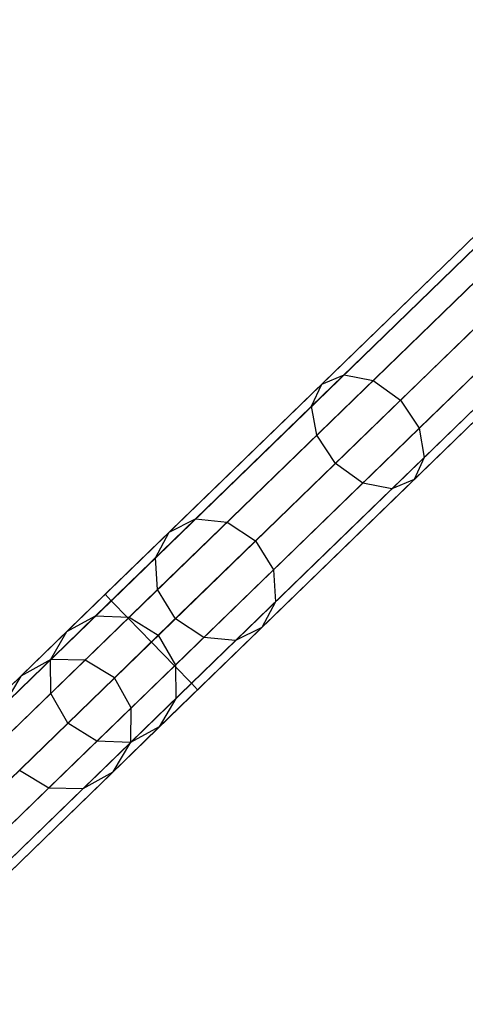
# Model space of a CAD drawing. Extents: x -129 to 129, y -127 to 130.
# Tile 26 of 188: x -60.17 to -53.46, y -60.63 to -45.83. Entities that reach past the tile are written whole.
import ezdxf

# ---------------------------------------------------------------- set-up
doc = ezdxf.new("R2010")
doc.units = 0
doc.header["$LTSCALE"] = 25.4
doc.layers.get('0').update_dxf_attribs({"linetype": 'CONTINUOUS'})

# ---------------------------------------------------------------- blocks, each defined once
blk = doc.blocks.new('NOME_B_PM2_STL')
at = {"color": 0}
for p, q in [((87.904, -39.609, 524.578), (52.008, -74.416, 524.578)), ((87.904, -39.609, 524.578), (52.008, -74.416, 524.578)), ((52.008, -74.416, 344.578), (87.904, -39.609, 344.578)), ((52.008, -74.416, 344.578), (87.904, -39.609, 344.578)), ((87.997, -39.705, 525.078), (52.102, -74.512, 525.078)), ((87.997, -39.705, 525.078), (52.102, -74.512, 525.078)), ((87.997, -39.705, 524.078), (52.102, -74.512, 524.078)), ((87.997, -39.705, 524.078), (52.102, -74.512, 524.078)), ((52.102, -74.512, 344.078), (87.997, -39.705, 344.078)), ((52.102, -74.512, 344.078), (87.997, -39.705, 344.078)), ((52.102, -74.512, 345.078), (87.997, -39.705, 345.078)), ((52.102, -74.512, 345.078), (87.997, -39.705, 345.078)), ((88.252, -39.968, 525.444), (52.356, -74.775, 525.444)), ((88.252, -39.968, 525.444), (52.356, -74.775, 525.444)), ((88.252, -39.968, 523.712), (52.356, -74.775, 523.712)), ((88.252, -39.968, 523.712), (52.356, -74.775, 523.712)), ((52.356, -74.775, 343.712), (88.252, -39.968, 343.712)), ((52.356, -74.775, 343.712), (88.252, -39.968, 343.712)), ((52.356, -74.775, 345.444), (88.252, -39.968, 345.444)), ((52.356, -74.775, 345.444), (88.252, -39.968, 345.444)), ((88.6, -40.327, 523.578), (52.704, -75.134, 523.578)), ((88.6, -40.327, 525.578), (52.704, -75.134, 525.578)), ((88.6, -40.327, 525.578), (52.704, -75.134, 525.578)), ((88.6, -40.327, 523.578), (52.704, -75.134, 523.578)), ((52.704, -75.134, 345.578), (88.6, -40.327, 345.578)), ((52.704, -75.134, 343.578), (88.6, -40.327, 343.578)), ((52.704, -75.134, 343.578), (88.6, -40.327, 343.578)), ((52.704, -75.134, 345.578), (88.6, -40.327, 345.578)), ((88.948, -40.686, 523.712), (53.052, -75.493, 523.712)), ((88.948, -40.686, 523.712), (53.052, -75.493, 523.712)), ((88.948, -40.686, 525.444), (53.052, -75.493, 525.444)), ((88.948, -40.686, 525.444), (53.052, -75.493, 525.444)), ((53.052, -75.493, 345.444), (88.948, -40.686, 345.444)), ((53.052, -75.493, 345.444), (88.948, -40.686, 345.444)), ((53.052, -75.493, 343.712), (88.948, -40.686, 343.712)), ((53.052, -75.493, 343.712), (88.948, -40.686, 343.712)), ((89.203, -40.949, 524.078), (53.307, -75.755, 524.078)), ((89.203, -40.949, 524.078), (53.307, -75.755, 524.078)), ((89.203, -40.949, 525.078), (53.307, -75.755, 525.078)), ((89.203, -40.949, 525.078), (53.307, -75.755, 525.078)), ((53.307, -75.755, 345.078), (89.203, -40.949, 345.078)), ((53.307, -75.755, 345.078), (89.203, -40.949, 345.078)), ((53.307, -75.755, 344.078), (89.203, -40.949, 344.078)), ((53.307, -75.755, 344.078), (89.203, -40.949, 344.078)), ((89.296, -41.045, 524.578), (53.401, -75.852, 524.578)), ((89.296, -41.045, 524.578), (53.401, -75.852, 524.578)), ((53.401, -75.852, 344.578), (89.296, -41.045, 344.578)), ((53.401, -75.852, 344.578), (89.296, -41.045, 344.578)), ((84.36, -43.045, 327.578), (71.308, -55.702, 327.578)), ((84.36, -43.045, 327.578), (71.308, -55.702, 327.578)), ((84.453, -43.142, 328.078), (71.401, -55.798, 328.078)), ((84.453, -43.142, 328.078), (71.401, -55.798, 328.078)), ((84.453, -43.142, 327.078), (71.401, -55.798, 327.078)), ((84.453, -43.142, 327.078), (71.401, -55.798, 327.078)), ((84.708, -43.404, 328.444), (71.656, -56.061, 328.444)), ((84.708, -43.404, 328.444), (71.656, -56.061, 328.444)), ((84.708, -43.404, 326.712), (71.656, -56.061, 326.712)), ((84.708, -43.404, 326.712), (71.656, -56.061, 326.712)), ((85.056, -43.763, 326.578), (72.004, -56.42, 326.578)), ((85.056, -43.763, 328.578), (72.004, -56.42, 328.578)), ((85.056, -43.763, 328.578), (72.004, -56.42, 328.578)), ((85.056, -43.763, 326.578), (72.004, -56.42, 326.578)), ((85.404, -44.122, 326.712), (72.352, -56.779, 326.712)), ((85.404, -44.122, 326.712), (72.352, -56.779, 326.712)), ((85.404, -44.122, 328.444), (72.352, -56.779, 328.444)), ((85.404, -44.122, 328.444), (72.352, -56.779, 328.444)), ((85.659, -44.385, 327.078), (72.607, -57.041, 327.078)), ((85.659, -44.385, 327.078), (72.607, -57.041, 327.078)), ((85.659, -44.385, 328.078), (72.607, -57.041, 328.078)), ((85.659, -44.385, 328.078), (72.607, -57.041, 328.078)), ((85.752, -44.481, 327.578), (72.7, -57.138, 327.578)), ((85.752, -44.481, 327.578), (72.7, -57.138, 327.578)), ((74.568, -52.541, 32.951), (77.472, -49.724, 30.029)), ((74.568, -52.541, 32.951), (77.472, -49.724, 30.029)), ((74.906, -52.399, 33.316), (77.738, -49.654, 30.468)), ((74.906, -52.399, 33.316), (77.738, -49.654, 30.468)), ((75.34, -52.488, 33.584), (78.119, -49.794, 30.789)), ((75.34, -52.488, 33.584), (78.119, -49.794, 30.789)), ((74.416, -52.874, 32.585), (77.393, -49.987, 29.591)), ((74.416, -52.874, 32.585), (77.393, -49.987, 29.591)), ((78.513, -50.108, 30.907), (75.754, -52.784, 33.682)), ((78.513, -50.108, 30.907), (75.754, -52.784, 33.682)), ((74.492, -53.311, 32.317), (77.522, -50.372, 29.269)), ((74.492, -53.311, 32.317), (77.522, -50.372, 29.269)), ((76.036, -53.206, 33.584), (78.815, -50.512, 30.789)), ((76.036, -53.206, 33.584), (78.815, -50.512, 30.789)), ((74.774, -53.733, 32.219), (77.824, -50.776, 29.152)), ((74.774, -53.733, 32.219), (77.824, -50.776, 29.152)), ((76.112, -53.643, 33.316), (78.943, -50.897, 30.468)), ((76.112, -53.643, 33.316), (78.943, -50.897, 30.468)), ((75.188, -54.029, 32.317), (78.218, -51.09, 29.269)), ((75.188, -54.029, 32.317), (78.218, -51.09, 29.269)), ((75.622, -54.118, 32.585), (78.599, -51.231, 29.591)), ((75.622, -54.118, 32.585), (78.599, -51.231, 29.591)), ((75.96, -53.977, 32.951), (78.864, -51.16, 30.029)), ((75.96, -53.977, 32.951), (78.864, -51.16, 30.029)), ((72.668, -54.569, 37.053), (74.906, -52.399, 33.316)), ((72.668, -54.569, 37.053), (74.906, -52.399, 33.316)), ((74.568, -52.541, 32.951), (74.906, -52.399, 33.316)), ((74.568, -52.541, 32.951), (74.906, -52.399, 33.316)), ((74.906, -52.399, 33.316), (75.34, -52.488, 33.584)), ((74.906, -52.399, 33.316), (75.34, -52.488, 33.584)), ((72.273, -54.766, 36.783), (74.568, -52.541, 32.951)), ((72.273, -54.766, 36.783), (74.568, -52.541, 32.951)), ((73.144, -54.617, 37.25), (75.34, -52.488, 33.584)), ((73.144, -54.617, 37.25), (75.34, -52.488, 33.584)), ((74.416, -52.874, 32.585), (74.568, -52.541, 32.951)), ((74.416, -52.874, 32.585), (74.568, -52.541, 32.951)), ((75.34, -52.488, 33.584), (75.754, -52.784, 33.682)), ((75.34, -52.488, 33.584), (75.754, -52.784, 33.682)), ((75.754, -52.784, 33.682), (73.573, -54.898, 37.323)), ((75.754, -52.784, 33.682), (73.573, -54.898, 37.323)), ((75.754, -52.784, 33.682), (76.036, -53.206, 33.584)), ((75.754, -52.784, 33.682), (76.036, -53.206, 33.584)), ((72.064, -55.155, 36.513), (74.416, -52.874, 32.585)), ((72.064, -55.155, 36.513), (74.416, -52.874, 32.585)), ((74.492, -53.311, 32.317), (74.416, -52.874, 32.585)), ((74.492, -53.311, 32.317), (74.416, -52.874, 32.585)), ((73.841, -55.335, 37.25), (76.036, -53.206, 33.584)), ((73.841, -55.335, 37.25), (76.036, -53.206, 33.584)), ((76.036, -53.206, 33.584), (76.112, -53.643, 33.316)), ((76.036, -53.206, 33.584), (76.112, -53.643, 33.316)), ((72.098, -55.632, 36.315), (74.492, -53.311, 32.317)), ((72.098, -55.632, 36.315), (74.492, -53.311, 32.317)), ((74.774, -53.733, 32.219), (74.492, -53.311, 32.317)), ((74.774, -53.733, 32.219), (74.492, -53.311, 32.317)), ((72.365, -56.07, 36.243), (74.774, -53.733, 32.219)), ((72.365, -56.07, 36.243), (74.774, -53.733, 32.219)), ((73.874, -55.813, 37.053), (76.112, -53.643, 33.316)), ((73.874, -55.813, 37.053), (76.112, -53.643, 33.316)), ((75.188, -54.029, 32.317), (74.774, -53.733, 32.219)), ((75.188, -54.029, 32.317), (74.774, -53.733, 32.219)), ((76.112, -53.643, 33.316), (75.96, -53.977, 32.951)), ((76.112, -53.643, 33.316), (75.96, -53.977, 32.951)), ((72.794, -56.35, 36.315), (75.188, -54.029, 32.317)), ((72.794, -56.35, 36.315), (75.188, -54.029, 32.317)), ((73.665, -56.202, 36.783), (75.96, -53.977, 32.951)), ((73.665, -56.202, 36.783), (75.96, -53.977, 32.951)), ((75.622, -54.118, 32.585), (75.188, -54.029, 32.317)), ((75.622, -54.118, 32.585), (75.188, -54.029, 32.317)), ((75.96, -53.977, 32.951), (75.622, -54.118, 32.585)), ((75.96, -53.977, 32.951), (75.622, -54.118, 32.585)), ((73.27, -56.399, 36.513), (75.622, -54.118, 32.585)), ((73.27, -56.399, 36.513), (75.622, -54.118, 32.585)), ((71.165, -56.027, 41.444), (72.668, -54.569, 37.053)), ((71.165, -56.027, 41.444), (72.668, -54.569, 37.053)), ((71.669, -56.048, 41.559), (73.144, -54.617, 37.25)), ((71.669, -56.048, 41.559), (73.144, -54.617, 37.25)), ((72.273, -54.766, 36.783), (72.668, -54.569, 37.053)), ((72.273, -54.766, 36.783), (72.668, -54.569, 37.053)), ((72.668, -54.569, 37.053), (73.144, -54.617, 37.25)), ((72.668, -54.569, 37.053), (73.144, -54.617, 37.25)), ((73.144, -54.617, 37.25), (73.573, -54.898, 37.323)), ((73.144, -54.617, 37.25), (73.573, -54.898, 37.323)), ((70.731, -56.261, 41.287), (72.273, -54.766, 36.783)), ((70.731, -56.261, 41.287), (72.273, -54.766, 36.783)), ((72.064, -55.155, 36.513), (72.273, -54.766, 36.783)), ((72.064, -55.155, 36.513), (72.273, -54.766, 36.783)), ((73.573, -54.898, 37.323), (72.108, -56.319, 41.602)), ((73.573, -54.898, 37.323), (72.108, -56.319, 41.602)), ((73.573, -54.898, 37.323), (73.841, -55.335, 37.25)), ((73.573, -54.898, 37.323), (73.841, -55.335, 37.25)), ((70.483, -56.688, 41.13), (72.064, -55.155, 36.513)), ((70.483, -56.688, 41.13), (72.064, -55.155, 36.513)), ((72.098, -55.632, 36.315), (72.064, -55.155, 36.513)), ((72.098, -55.632, 36.315), (72.064, -55.155, 36.513)), ((72.365, -56.766, 41.559), (73.841, -55.335, 37.25)), ((72.365, -56.766, 41.559), (73.841, -55.335, 37.25)), ((73.841, -55.335, 37.25), (73.874, -55.813, 37.053)), ((73.841, -55.335, 37.25), (73.874, -55.813, 37.053)), ((70.488, -57.193, 41.015), (72.098, -55.632, 36.315)), ((70.488, -57.193, 41.015), (72.098, -55.632, 36.315)), ((72.365, -56.07, 36.243), (72.098, -55.632, 36.315)), ((72.365, -56.07, 36.243), (72.098, -55.632, 36.315)), ((71.308, -55.702, 327.578), (67.973, -58.935, 327.031)), ((71.308, -55.702, 327.578), (67.973, -58.935, 327.031)), ((71.401, -55.798, 328.078), (67.983, -59.112, 327.517)), ((71.401, -55.798, 328.078), (67.983, -59.112, 327.517)), ((71.401, -55.798, 327.078), (68.15, -58.95, 326.545)), ((71.401, -55.798, 327.078), (68.15, -58.95, 326.545)), ((71.308, -55.702, 327.578), (71.401, -55.798, 328.078)), ((71.401, -55.798, 327.078), (71.308, -55.702, 327.578)), ((71.308, -55.702, 327.578), (71.401, -55.798, 328.078)), ((71.401, -55.798, 327.078), (71.308, -55.702, 327.578)), ((71.401, -55.798, 328.078), (71.656, -56.061, 328.444)), ((71.656, -56.061, 326.712), (71.401, -55.798, 327.078)), ((71.401, -55.798, 328.078), (71.656, -56.061, 328.444)), ((71.656, -56.061, 326.712), (71.401, -55.798, 327.078)), ((72.37, -57.271, 41.444), (73.874, -55.813, 37.053)), ((72.37, -57.271, 41.444), (73.874, -55.813, 37.053)), ((73.874, -55.813, 37.053), (73.665, -56.202, 36.783)), ((73.874, -55.813, 37.053), (73.665, -56.202, 36.783)), ((71.656, -56.061, 328.444), (68.177, -59.434, 327.873)), ((71.656, -56.061, 328.444), (68.177, -59.434, 327.873)), ((71.656, -56.061, 326.712), (68.466, -59.154, 326.189)), ((71.656, -56.061, 326.712), (68.466, -59.154, 326.189)), ((70.488, -56.683, 46.218), (71.165, -56.027, 41.444)), ((70.488, -56.683, 46.218), (71.165, -56.027, 41.444)), ((70.731, -56.261, 41.287), (71.165, -56.027, 41.444)), ((70.731, -56.261, 41.287), (71.165, -56.027, 41.444)), ((70.745, -57.64, 40.972), (72.365, -56.07, 36.243)), ((70.745, -57.64, 40.972), (72.365, -56.07, 36.243)), ((71.005, -56.692, 46.243), (71.669, -56.048, 41.559)), ((71.005, -56.692, 46.243), (71.669, -56.048, 41.559)), ((71.165, -56.027, 41.444), (71.669, -56.048, 41.559)), ((71.165, -56.027, 41.444), (71.669, -56.048, 41.559)), ((71.656, -56.061, 328.444), (72.004, -56.42, 328.578)), ((72.004, -56.42, 326.578), (71.656, -56.061, 326.712)), ((71.656, -56.061, 328.444), (72.004, -56.42, 328.578)), ((72.004, -56.42, 326.578), (71.656, -56.061, 326.712)), ((71.669, -56.048, 41.559), (72.108, -56.319, 41.602)), ((71.669, -56.048, 41.559), (72.108, -56.319, 41.602)), ((72.794, -56.35, 36.315), (72.365, -56.07, 36.243)), ((72.794, -56.35, 36.315), (72.365, -56.07, 36.243)), ((70.037, -56.934, 46.183), (70.731, -56.261, 41.287)), ((70.037, -56.934, 46.183), (70.731, -56.261, 41.287)), ((70.483, -56.688, 41.13), (70.731, -56.261, 41.287)), ((70.483, -56.688, 41.13), (70.731, -56.261, 41.287)), ((72.123, -57.697, 41.287), (73.665, -56.202, 36.783)), ((72.123, -57.697, 41.287), (73.665, -56.202, 36.783)), ((73.665, -56.202, 36.783), (73.27, -56.399, 36.513)), ((73.665, -56.202, 36.783), (73.27, -56.399, 36.513)), ((72.004, -56.42, 328.578), (68.503, -59.815, 328.004)), ((72.004, -56.42, 328.578), (68.503, -59.815, 328.004)), ((68.836, -59.491, 326.058), (72.004, -56.42, 326.578)), ((68.836, -59.491, 326.058), (72.004, -56.42, 326.578)), ((71.185, -57.911, 41.015), (72.794, -56.35, 36.315)), ((71.185, -57.911, 41.015), (72.794, -56.35, 36.315)), ((72.108, -56.319, 41.602), (71.449, -56.958, 46.252)), ((72.108, -56.319, 41.602), (71.449, -56.958, 46.252)), ((71.689, -57.931, 41.13), (73.27, -56.399, 36.513)), ((71.689, -57.931, 41.13), (73.27, -56.399, 36.513)), ((72.352, -56.779, 326.712), (72.004, -56.42, 326.578)), ((72.004, -56.42, 328.578), (72.352, -56.779, 328.444)), ((72.352, -56.779, 326.712), (72.004, -56.42, 326.578)), ((72.004, -56.42, 328.578), (72.352, -56.779, 328.444)), ((72.108, -56.319, 41.602), (72.365, -56.766, 41.559)), ((72.108, -56.319, 41.602), (72.365, -56.766, 41.559)), ((73.27, -56.399, 36.513), (72.794, -56.35, 36.315)), ((73.27, -56.399, 36.513), (72.794, -56.35, 36.315)), ((57.436, -69.34, 306.218), (70.488, -56.683, 46.218)), ((57.436, -69.34, 306.218), (70.488, -56.683, 46.218)), ((57.953, -69.348, 306.243), (71.005, -56.692, 46.243)), ((57.953, -69.348, 306.243), (71.005, -56.692, 46.243)), ((69.772, -57.378, 46.148), (70.483, -56.688, 41.13)), ((69.772, -57.378, 46.148), (70.483, -56.688, 41.13)), ((70.488, -56.683, 46.218), (70.037, -56.934, 46.183)), ((70.488, -56.683, 46.218), (70.037, -56.934, 46.183)), ((70.488, -57.193, 41.015), (70.483, -56.688, 41.13)), ((70.488, -57.193, 41.015), (70.483, -56.688, 41.13)), ((71.005, -56.692, 46.243), (70.488, -56.683, 46.218)), ((71.005, -56.692, 46.243), (70.488, -56.683, 46.218)), ((71.449, -56.958, 46.252), (71.005, -56.692, 46.243)), ((71.449, -56.958, 46.252), (71.005, -56.692, 46.243)), ((72.352, -56.779, 328.444), (68.873, -60.152, 327.873)), ((72.352, -56.779, 328.444), (68.873, -60.152, 327.873)), ((72.352, -56.779, 326.712), (69.162, -59.872, 326.189)), ((72.352, -56.779, 326.712), (69.162, -59.872, 326.189)), ((71.701, -57.41, 46.243), (72.365, -56.766, 41.559)), ((71.701, -57.41, 46.243), (72.365, -56.766, 41.559)), ((72.607, -57.041, 327.078), (72.352, -56.779, 326.712)), ((72.352, -56.779, 328.444), (72.607, -57.041, 328.078)), ((72.607, -57.041, 327.078), (72.352, -56.779, 326.712)), ((72.352, -56.779, 328.444), (72.607, -57.041, 328.078)), ((72.365, -56.766, 41.559), (72.37, -57.271, 41.444)), ((72.365, -56.766, 41.559), (72.37, -57.271, 41.444)), ((56.984, -69.591, 306.183), (70.037, -56.934, 46.183)), ((56.984, -69.591, 306.183), (70.037, -56.934, 46.183)), ((58.397, -69.614, 306.253), (71.449, -56.958, 46.252)), ((58.397, -69.614, 306.253), (71.449, -56.958, 46.252)), ((70.037, -56.934, 46.183), (69.772, -57.378, 46.148)), ((70.037, -56.934, 46.183), (69.772, -57.378, 46.148)), ((71.701, -57.41, 46.243), (71.449, -56.958, 46.252)), ((71.701, -57.41, 46.243), (71.449, -56.958, 46.252)), ((72.607, -57.041, 328.078), (69.189, -60.356, 327.517)), ((72.607, -57.041, 328.078), (69.189, -60.356, 327.517)), ((72.607, -57.041, 327.078), (69.356, -60.194, 326.545)), ((72.607, -57.041, 327.078), (69.356, -60.194, 326.545)), ((72.7, -57.138, 327.578), (69.366, -60.371, 327.031)), ((72.7, -57.138, 327.578), (69.366, -60.371, 327.031)), ((72.7, -57.138, 327.578), (72.607, -57.041, 327.078)), ((72.607, -57.041, 328.078), (72.7, -57.138, 327.578)), ((72.7, -57.138, 327.578), (72.607, -57.041, 327.078)), ((72.607, -57.041, 328.078), (72.7, -57.138, 327.578)), ((69.765, -57.895, 46.122), (70.488, -57.193, 41.015)), ((69.765, -57.895, 46.122), (70.488, -57.193, 41.015)), ((70.745, -57.64, 40.972), (70.488, -57.193, 41.015)), ((70.745, -57.64, 40.972), (70.488, -57.193, 41.015)), ((71.694, -57.927, 46.218), (72.37, -57.271, 41.444)), ((71.694, -57.927, 46.218), (72.37, -57.271, 41.444)), ((72.37, -57.271, 41.444), (72.123, -57.697, 41.287)), ((72.37, -57.271, 41.444), (72.123, -57.697, 41.287)), ((58.649, -70.066, 306.243), (71.701, -57.41, 46.243)), ((58.649, -70.066, 306.243), (71.701, -57.41, 46.243)), ((71.694, -57.927, 46.218), (71.701, -57.41, 46.243)), ((71.694, -57.927, 46.218), (71.701, -57.41, 46.243)), ((70.017, -58.347, 46.113), (70.745, -57.64, 40.972)), ((70.017, -58.347, 46.113), (70.745, -57.64, 40.972)), ((71.185, -57.911, 41.015), (70.745, -57.64, 40.972)), ((71.185, -57.911, 41.015), (70.745, -57.64, 40.972)), ((71.429, -58.37, 46.183), (72.123, -57.697, 41.287)), ((71.429, -58.37, 46.183), (72.123, -57.697, 41.287)), ((72.123, -57.697, 41.287), (71.689, -57.931, 41.13)), ((72.123, -57.697, 41.287), (71.689, -57.931, 41.13)), ((58.642, -70.583, 306.218), (71.694, -57.927, 46.218)), ((58.642, -70.583, 306.218), (71.694, -57.927, 46.218)), ((70.461, -58.612, 46.122), (71.185, -57.911, 41.015)), ((70.461, -58.612, 46.122), (71.185, -57.911, 41.015)), ((70.978, -58.621, 46.148), (71.689, -57.931, 41.13)), ((70.978, -58.621, 46.148), (71.689, -57.931, 41.13)), ((71.689, -57.931, 41.13), (71.185, -57.911, 41.015)), ((71.689, -57.931, 41.13), (71.185, -57.911, 41.015)), ((71.429, -58.37, 46.183), (71.694, -57.927, 46.218)), ((71.429, -58.37, 46.183), (71.694, -57.927, 46.218)), ((58.377, -71.026, 306.183), (71.429, -58.37, 46.183)), ((58.377, -71.026, 306.183), (71.429, -58.37, 46.183)), ((70.017, -58.347, 46.113), (70.461, -58.612, 46.122)), ((70.017, -58.347, 46.113), (70.461, -58.612, 46.122)), ((70.978, -58.621, 46.148), (71.429, -58.37, 46.183)), ((70.978, -58.621, 46.148), (71.429, -58.37, 46.183)), ((57.408, -71.269, 306.122), (70.461, -58.612, 46.122)), ((57.408, -71.269, 306.122), (70.461, -58.612, 46.122)), ((57.925, -71.277, 306.148), (70.978, -58.621, 46.148)), ((57.925, -71.277, 306.148), (70.978, -58.621, 46.148)), ((70.461, -58.612, 46.122), (70.978, -58.621, 46.148)), ((70.461, -58.612, 46.122), (70.978, -58.621, 46.148))]:
    blk.add_line(p, q, dxfattribs=at)

msp = doc.modelspace()

# ---------------------------------------------------------------- block references
at = {"color": 253}
msp.add_blockref('NOME_B_PM2_STL', (-130.189, 1.234, -1724.862), dxfattribs=at)

doc.saveas('drawing.dxf')
